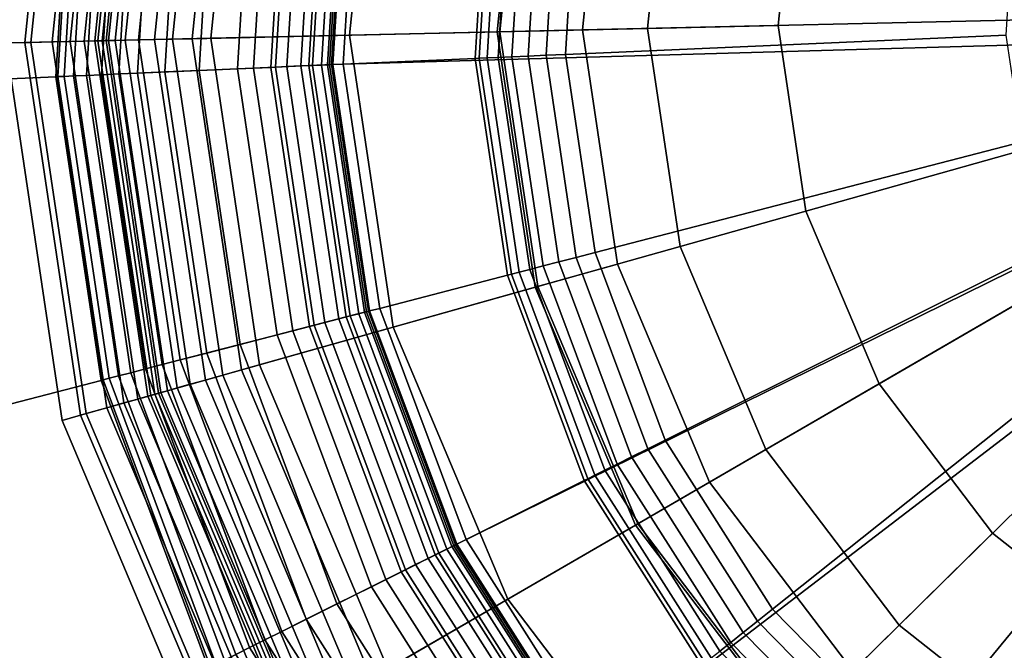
# Model space of a CAD drawing. Extents: x -43.1 to 43.1, y -41.3 to 41.3.
# Tile 182 of 256: x -13.951 to -13.161, y 12.736 to 13.241. Entities that reach past the tile are written whole.
import ezdxf

# ---------------------------------------------------------------- set-up
doc = ezdxf.new("R2010")
doc.units = 0
for name, color, linetype in [('LAMP', 7, 'CONTINUOUS'), ('LAMP_SUPPORT', 18, 'CONTINUOUS'), ('METAL_BASE', 254, 'CONTINUOUS')]:
    doc.layers.add(name, color=color, linetype=linetype)

msp = doc.modelspace()

# ---------------------------------------------------------------- linework, layer by layer
at = {"layer": 'LAMP'}
for points in [[(-13.4799, 13.4221, 49.367), (-13.4994, 13.2332, 49.367), (-12.7422, 13.2504, 49.367), (-13.414, 13.6002, 49.367)], [(-13.9621, 13.2228, 51.8637), (-13.9306, 13.527, 51.8637), (-13.9158, 13.5235, 51.9815), (-13.9468, 13.2231, 51.9815)], [(-13.942, 13.2232, 51.6079), (-13.9111, 13.5225, 51.6079), (-13.9306, 13.527, 51.8637), (-13.9621, 13.2228, 51.8637)], [(-13.9468, 13.2231, 51.9815), (-13.9158, 13.5235, 51.9815), (-13.8587, 13.5103, 52.1042), (-13.8882, 13.2244, 52.1042)], [(-13.9249, 13.2236, 51.3235), (-13.8944, 13.5186, 51.3235), (-13.9111, 13.5225, 51.6079), (-13.942, 13.2232, 51.6079)], [(-13.9106, 13.2239, 51.0232), (-13.8805, 13.5153, 51.0232), (-13.8944, 13.5186, 51.3235), (-13.9249, 13.2236, 51.3235)], [(-13.8992, 13.2242, 50.7202), (-13.8694, 13.5128, 50.7202), (-13.8805, 13.5153, 51.0232), (-13.9106, 13.2239, 51.0232)], [(-13.8906, 13.2244, 50.4272), (-13.861, 13.5108, 50.4272), (-13.8694, 13.5128, 50.7202), (-13.8992, 13.2242, 50.7202)], [(-13.8848, 13.2245, 50.1573), (-13.8554, 13.5095, 50.1573), (-13.861, 13.5108, 50.4272), (-13.8906, 13.2244, 50.4272)], [(-13.8882, 13.2244, 52.1042), (-13.8587, 13.5103, 52.1042), (-13.7704, 13.4897, 52.2234), (-13.7976, 13.2265, 52.2234)], [(-13.8817, 13.2246, 49.9233), (-13.8524, 13.5088, 49.9233), (-13.8554, 13.5095, 50.1573), (-13.8848, 13.2245, 50.1573)], [(-13.8798, 13.2246, 49.9082), (-13.8505, 13.5084, 49.9082), (-13.8524, 13.5088, 49.9233), (-13.8817, 13.2246, 49.9233)], [(-13.8745, 13.2247, 49.8943), (-13.8453, 13.5071, 49.8943), (-13.8505, 13.5084, 49.9082), (-13.8798, 13.2246, 49.9082)], [(-13.8663, 13.2249, 49.8822), (-13.8373, 13.5053, 49.8822), (-13.8453, 13.5071, 49.8943), (-13.8745, 13.2247, 49.8943)], [(-13.8556, 13.2252, 49.8722), (-13.8269, 13.5029, 49.8722), (-13.8373, 13.5053, 49.8822), (-13.8663, 13.2249, 49.8822)], [(-13.8428, 13.2255, 49.8647), (-13.8144, 13.5, 49.8647), (-13.8269, 13.5029, 49.8722), (-13.8556, 13.2252, 49.8722)], [(-13.8284, 13.2258, 49.8601), (-13.8004, 13.4967, 49.8601), (-13.8144, 13.5, 49.8647), (-13.8428, 13.2255, 49.8647)], [(-13.8127, 13.2261, 49.8588), (-13.7851, 13.4931, 49.8588), (-13.8004, 13.4967, 49.8601), (-13.8284, 13.2258, 49.8601)], [(-13.5679, 13.2317, 49.8664), (-13.5466, 13.4376, 49.8664), (-13.7851, 13.4931, 49.8588), (-13.8127, 13.2261, 49.8588)], [(-13.7976, 13.2265, 52.2234), (-13.7704, 13.4897, 52.2234), (-13.662, 13.4645, 52.3306), (-13.6863, 13.229, 52.3306)], [(-13.6863, 13.229, 52.3306), (-13.662, 13.4645, 52.3306), (-13.5445, 13.4372, 52.4176), (-13.5658, 13.2317, 52.4176)], [(-13.4994, 13.2332, 49.367), (-13.4799, 13.4221, 49.367), (-13.5466, 13.4376, 49.8664), (-13.5679, 13.2317, 49.8664)], [(-13.5658, 13.2317, 52.4176), (-13.5445, 13.4372, 52.4176), (-13.4291, 13.4103, 52.4759), (-13.4473, 13.2344, 52.4759)], [(-13.4473, 13.2344, 52.4759), (-13.4291, 13.4103, 52.4759), (-13.3267, 13.3865, 52.4972), (-13.3422, 13.2368, 52.4972)], [(-13.3422, 13.2368, 52.4972), (-13.3267, 13.3865, 52.4972), (-12.7422, 13.2504, 52.4972), (-13.32, 13.088, 52.4972)], [(-13.4713, 13.0455, 49.367), (-13.3974, 12.8706, 49.367), (-12.7422, 13.2504, 49.367), (-13.4994, 13.2332, 49.367)], [(-13.2824, 12.7195, 49.367), (-12.7422, 13.2504, 49.367), (-13.3974, 12.8706, 49.367)], [(-13.2614, 12.9494, 52.4972), (-13.32, 13.088, 52.4972), (-12.7422, 13.2504, 52.4972)], [(-13.1334, 12.6019, 49.367), (-12.9598, 12.525, 49.367), (-12.7422, 13.2504, 49.367), (-13.2824, 12.7195, 49.367)], [(-13.0522, 12.7365, 52.4972), (-13.1702, 12.8298, 52.4972), (-13.2614, 12.9494, 52.4972), (-12.7422, 13.2504, 52.4972)], [(-13.4211, 13.0596, 52.4759), (-13.4473, 13.2344, 52.4759), (-13.3422, 13.2368, 52.4972), (-13.32, 13.088, 52.4972)], [(-13.5373, 13.0269, 49.8664), (-13.5679, 13.2317, 49.8664), (-13.8127, 13.2261, 49.8588), (-13.773, 12.9607, 49.8588)], [(-13.7585, 12.9648, 52.2234), (-13.7976, 13.2265, 52.2234), (-13.6863, 13.229, 52.3306), (-13.6513, 12.9949, 52.3306)], [(-13.6513, 12.9949, 52.3306), (-13.6863, 13.229, 52.3306), (-13.5658, 13.2317, 52.4176), (-13.5352, 13.0275, 52.4176)], [(-13.4713, 13.0455, 49.367), (-13.4994, 13.2332, 49.367), (-13.5679, 13.2317, 49.8664), (-13.5373, 13.0269, 49.8664)], [(-13.5352, 13.0275, 52.4176), (-13.5658, 13.2317, 52.4176), (-13.4473, 13.2344, 52.4759), (-13.4211, 13.0596, 52.4759)], [(-13.8976, 12.9257, 51.6079), (-13.942, 13.2232, 51.6079), (-13.9621, 13.2228, 51.8637), (-13.9169, 12.9202, 51.8637)], [(-13.9169, 12.9202, 51.8637), (-13.9621, 13.2228, 51.8637), (-13.9468, 13.2231, 51.9815), (-13.9022, 12.9244, 51.9815)], [(-13.9022, 12.9244, 51.9815), (-13.9468, 13.2231, 51.9815), (-13.8882, 13.2244, 52.1042), (-13.8457, 12.9402, 52.1042)], [(-13.8811, 12.9303, 51.3235), (-13.9249, 13.2236, 51.3235), (-13.942, 13.2232, 51.6079), (-13.8976, 12.9257, 51.6079)], [(-13.8673, 12.9342, 51.0232), (-13.9106, 13.2239, 51.0232), (-13.9249, 13.2236, 51.3235), (-13.8811, 12.9303, 51.3235)], [(-13.8563, 12.9373, 50.7202), (-13.8992, 13.2242, 50.7202), (-13.9106, 13.2239, 51.0232), (-13.8673, 12.9342, 51.0232)], [(-13.8481, 12.9396, 50.4272), (-13.8906, 13.2244, 50.4272), (-13.8992, 13.2242, 50.7202), (-13.8563, 12.9373, 50.7202)], [(-13.8425, 12.9412, 50.1573), (-13.8848, 13.2245, 50.1573), (-13.8906, 13.2244, 50.4272), (-13.8481, 12.9396, 50.4272)], [(-13.8457, 12.9402, 52.1042), (-13.8882, 13.2244, 52.1042), (-13.7976, 13.2265, 52.2234), (-13.7585, 12.9648, 52.2234)], [(-13.8395, 12.942, 49.9233), (-13.8817, 13.2246, 49.9233), (-13.8848, 13.2245, 50.1573), (-13.8425, 12.9412, 50.1573)], [(-13.8376, 12.9425, 49.9082), (-13.8798, 13.2246, 49.9082), (-13.8817, 13.2246, 49.9233), (-13.8395, 12.942, 49.9233)], [(-13.8325, 12.9439, 49.8943), (-13.8745, 13.2247, 49.8943), (-13.8798, 13.2246, 49.9082), (-13.8376, 12.9425, 49.9082)], [(-13.8246, 12.9462, 49.8822), (-13.8663, 13.2249, 49.8822), (-13.8745, 13.2247, 49.8943), (-13.8325, 12.9439, 49.8943)], [(-13.8143, 12.9491, 49.8722), (-13.8556, 13.2252, 49.8722), (-13.8663, 13.2249, 49.8822), (-13.8246, 12.9462, 49.8822)], [(-13.802, 12.9525, 49.8647), (-13.8428, 13.2255, 49.8647), (-13.8556, 13.2252, 49.8722), (-13.8143, 12.9491, 49.8722)], [(-13.7881, 12.9564, 49.8601), (-13.8284, 13.2258, 49.8601), (-13.8428, 13.2255, 49.8647), (-13.802, 12.9525, 49.8647)], [(-13.773, 12.9607, 49.8588), (-13.8127, 13.2261, 49.8588), (-13.8284, 13.2258, 49.8601), (-13.7881, 12.9564, 49.8601)], [(-13.3523, 12.8967, 52.4759), (-13.4211, 13.0596, 52.4759), (-13.32, 13.088, 52.4972), (-13.2614, 12.9494, 52.4972)], [(-13.4549, 12.8373, 52.4176), (-13.5352, 13.0275, 52.4176), (-13.4211, 13.0596, 52.4759), (-13.3523, 12.8967, 52.4759)], [(-13.3974, 12.8706, 49.367), (-13.4713, 13.0455, 49.367), (-13.5373, 13.0269, 49.8664), (-13.4568, 12.8362, 49.8664)], [(-13.4568, 12.8362, 49.8664), (-13.5373, 13.0269, 49.8664), (-13.773, 12.9607, 49.8588), (-13.6686, 12.7134, 49.8588)], [(-13.5592, 12.7768, 52.3306), (-13.6513, 12.9949, 52.3306), (-13.5352, 13.0275, 52.4176), (-13.4549, 12.8373, 52.4176)], [(-13.6555, 12.721, 52.2234), (-13.7585, 12.9648, 52.2234), (-13.6513, 12.9949, 52.3306), (-13.5592, 12.7768, 52.3306)], [(-13.7339, 12.6755, 52.1042), (-13.8457, 12.9402, 52.1042), (-13.7585, 12.9648, 52.2234), (-13.6555, 12.721, 52.2234)], [(-13.6686, 12.7134, 49.8588), (-13.773, 12.9607, 49.8588), (-13.7881, 12.9564, 49.8601), (-13.6821, 12.7056, 49.8601)], [(-13.6946, 12.6983, 49.8647), (-13.802, 12.9525, 49.8647), (-13.8143, 12.9491, 49.8722), (-13.7057, 12.6919, 49.8722)], [(-13.6821, 12.7056, 49.8601), (-13.7881, 12.9564, 49.8601), (-13.802, 12.9525, 49.8647), (-13.6946, 12.6983, 49.8647)], [(-13.7221, 12.6824, 49.8943), (-13.8325, 12.9439, 49.8943), (-13.8376, 12.9425, 49.9082), (-13.7266, 12.6798, 49.9082)], [(-13.7149, 12.6865, 49.8822), (-13.8246, 12.9462, 49.8822), (-13.8325, 12.9439, 49.8943), (-13.7221, 12.6824, 49.8943)], [(-13.7057, 12.6919, 49.8722), (-13.8143, 12.9491, 49.8722), (-13.8246, 12.9462, 49.8822), (-13.7149, 12.6865, 49.8822)], [(-13.2452, 12.7561, 52.4759), (-13.3523, 12.8967, 52.4759), (-13.2614, 12.9494, 52.4972), (-13.1702, 12.8298, 52.4972)], [(-13.7846, 12.6461, 51.9815), (-13.9022, 12.9244, 51.9815), (-13.8457, 12.9402, 52.1042), (-13.7339, 12.6755, 52.1042)], [(-13.7435, 12.67, 50.7202), (-13.8563, 12.9373, 50.7202), (-13.8673, 12.9342, 51.0232), (-13.7533, 12.6643, 51.0232)], [(-13.736, 12.6743, 50.4272), (-13.8481, 12.9396, 50.4272), (-13.8563, 12.9373, 50.7202), (-13.7435, 12.67, 50.7202)], [(-13.731, 12.6772, 50.1573), (-13.8425, 12.9412, 50.1573), (-13.8481, 12.9396, 50.4272), (-13.736, 12.6743, 50.4272)], [(-13.7283, 12.6788, 49.9233), (-13.8395, 12.942, 49.9233), (-13.8425, 12.9412, 50.1573), (-13.731, 12.6772, 50.1573)], [(-13.7266, 12.6798, 49.9082), (-13.8376, 12.9425, 49.9082), (-13.8395, 12.942, 49.9233), (-13.7283, 12.6788, 49.9233)], [(-13.7657, 12.6571, 51.3235), (-13.8811, 12.9303, 51.3235), (-13.8976, 12.9257, 51.6079), (-13.7805, 12.6485, 51.6079)], [(-13.7533, 12.6643, 51.0232), (-13.8673, 12.9342, 51.0232), (-13.8811, 12.9303, 51.3235), (-13.7657, 12.6571, 51.3235)], [(-13.7805, 12.6485, 51.6079), (-13.8976, 12.9257, 51.6079), (-13.9169, 12.9202, 51.8637), (-13.7978, 12.6385, 51.8637)], [(-13.7978, 12.6385, 51.8637), (-13.9169, 12.9202, 51.8637), (-13.9022, 12.9244, 51.9815), (-13.7846, 12.6461, 51.9815)], [(-13.3297, 12.673, 52.4176), (-13.4549, 12.8373, 52.4176), (-13.3523, 12.8967, 52.4759), (-13.2452, 12.7561, 52.4759)], [(-13.2824, 12.7195, 49.367), (-13.3974, 12.8706, 49.367), (-13.4568, 12.8362, 49.8664), (-13.3313, 12.6715, 49.8664)], [(-13.3313, 12.6715, 49.8664), (-13.4568, 12.8362, 49.8664), (-13.6686, 12.7134, 49.8588), (-13.5059, 12.4999, 49.8588)], [(-13.4158, 12.5885, 52.3306), (-13.5592, 12.7768, 52.3306), (-13.4549, 12.8373, 52.4176), (-13.3297, 12.673, 52.4176)], [(-13.1065, 12.6465, 52.4759), (-13.2452, 12.7561, 52.4759), (-13.1702, 12.8298, 52.4972), (-13.0522, 12.7365, 52.4972)], [(-13.4951, 12.5105, 52.2234), (-13.6555, 12.721, 52.2234), (-13.5592, 12.7768, 52.3306), (-13.4158, 12.5885, 52.3306)], [(-13.1677, 12.545, 52.4176), (-13.3297, 12.673, 52.4176), (-13.2452, 12.7561, 52.4759), (-13.1065, 12.6465, 52.4759)]]:
    msp.add_3dface(points, dxfattribs=at)
at = {"layer": 'LAMP_SUPPORT'}
for points in [[(-13.9071, 13.4414, 46.2099), (-13.9221, 13.1957, 46.2099), (-13.9204, 13.1958, 46.1948), (-13.9054, 13.4411, 46.1948)], [(-13.9071, 13.4414, 49.6738), (-13.9221, 13.1957, 49.6738), (-13.9221, 13.1957, 46.2099), (-13.9071, 13.4414, 46.2099)], [(-13.9054, 13.4411, 49.6888), (-13.9204, 13.1958, 49.6888), (-13.9221, 13.1957, 49.6738), (-13.9071, 13.4414, 49.6738)], [(-13.9054, 13.4411, 46.1948), (-13.9204, 13.1958, 46.1948), (-13.9154, 13.196, 46.181), (-13.9005, 13.4403, 46.181)], [(-13.9005, 13.4403, 49.7026), (-13.9154, 13.196, 49.7026), (-13.9204, 13.1958, 49.6888), (-13.9054, 13.4411, 49.6888)], [(-13.9005, 13.4403, 46.181), (-13.9154, 13.196, 46.181), (-13.9077, 13.1963, 46.1688), (-13.8928, 13.439, 46.1688)], [(-13.8928, 13.439, 49.7148), (-13.9077, 13.1963, 49.7148), (-13.9154, 13.196, 49.7026), (-13.9005, 13.4403, 49.7026)], [(-13.8928, 13.439, 46.1688), (-13.9077, 13.1963, 46.1688), (-13.8975, 13.1968, 46.1587), (-13.8828, 13.4374, 46.1587)], [(-13.8828, 13.4374, 49.725), (-13.8975, 13.1968, 49.725), (-13.9077, 13.1963, 49.7148), (-13.8928, 13.439, 49.7148)], [(-13.8828, 13.4374, 46.1587), (-13.8975, 13.1968, 46.1587), (-13.8853, 13.1973, 46.1509), (-13.8708, 13.4354, 46.1509)], [(-13.8708, 13.4354, 49.7328), (-13.8853, 13.1973, 49.7328), (-13.8975, 13.1968, 49.725), (-13.8828, 13.4374, 49.725)], [(-13.8708, 13.4354, 46.1509), (-13.8853, 13.1973, 46.1509), (-13.8715, 13.1979, 46.146), (-13.8572, 13.4331, 46.146)], [(-13.8572, 13.4331, 49.7377), (-13.8715, 13.1979, 49.7377), (-13.8853, 13.1973, 49.7328), (-13.8708, 13.4354, 49.7328)], [(-13.8572, 13.4331, 46.146), (-13.8715, 13.1979, 46.146), (-13.8565, 13.1986, 46.1442), (-13.8423, 13.4306, 46.1442)], [(-13.8423, 13.4306, 49.7394), (-13.8565, 13.1986, 49.7394), (-13.8715, 13.1979, 49.7377), (-13.8572, 13.4331, 49.7377)], [(-13.8423, 13.4306, 46.1442), (-13.8565, 13.1986, 46.1442), (-13.8346, 13.1995, 46.1425), (-13.8207, 13.427, 46.1425)], [(-13.7503, 13.4152, 49.7394), (-13.7633, 13.2026, 49.7394), (-13.8565, 13.1986, 49.7394), (-13.8423, 13.4306, 49.7394)], [(-13.8207, 13.427, 46.1425), (-13.8346, 13.1995, 46.1425), (-13.8071, 13.2007, 46.1378), (-13.7935, 13.4224, 46.1378)], [(-13.7935, 13.4224, 46.1378), (-13.8071, 13.2007, 46.1378), (-13.7763, 13.2021, 46.1302), (-13.7631, 13.4173, 46.1302)], [(-13.7631, 13.4173, 46.1302), (-13.7763, 13.2021, 46.1302), (-13.7457, 13.2034, 46.1202), (-13.7329, 13.4123, 46.1202)], [(-13.7366, 13.4129, 49.7378), (-13.7494, 13.2032, 49.7378), (-13.7633, 13.2026, 49.7394), (-13.7503, 13.4152, 49.7394)], [(-13.7239, 13.4108, 49.7333), (-13.7366, 13.2038, 49.7333), (-13.7494, 13.2032, 49.7378), (-13.7366, 13.4129, 49.7378)], [(-13.7329, 13.4123, 46.1202), (-13.7457, 13.2034, 46.1202), (-13.719, 13.2046, 46.1081), (-13.7065, 13.4079, 46.1081)], [(-13.7128, 13.4089, 49.7261), (-13.7253, 13.2043, 49.7261), (-13.7366, 13.2038, 49.7333), (-13.7239, 13.4108, 49.7333)], [(-13.7035, 13.4074, 49.7167), (-13.7159, 13.2047, 49.7167), (-13.7253, 13.2043, 49.7261), (-13.7128, 13.4089, 49.7261)], [(-13.7065, 13.4079, 46.1081), (-13.719, 13.2046, 46.1081), (-13.6997, 13.2054, 46.0942), (-13.6875, 13.4047, 46.0942)], [(-13.6964, 13.4062, 49.7054), (-13.7087, 13.205, 49.7054), (-13.7159, 13.2047, 49.7167), (-13.7035, 13.4074, 49.7167)], [(-13.6918, 13.4054, 49.6925), (-13.7041, 13.2052, 49.6925), (-13.7087, 13.205, 49.7054), (-13.6964, 13.4062, 49.7054)], [(-13.6902, 13.4051, 49.6786), (-13.7024, 13.2053, 49.6786), (-13.7041, 13.2052, 49.6925), (-13.6918, 13.4054, 49.6925)], [(-13.6886, 13.4049, 48.7749), (-13.7008, 13.2054, 48.7749), (-13.7024, 13.2053, 49.6786), (-13.6902, 13.4051, 49.6786)], [(-12.7694, 13.246, 48.7749), (-12.7643, 13.2322, 48.7749), (-13.7008, 13.2054, 48.7749), (-13.6886, 13.4049, 48.7749)], [(-13.6875, 13.4047, 46.0942), (-13.6997, 13.2054, 46.0942), (-13.6913, 13.2058, 46.0789), (-13.6793, 13.4033, 46.0789)], [(-13.6793, 13.4033, 46.0789), (-13.6913, 13.2058, 46.0789), (-13.5854, 13.2104, 45.0568), (-13.5747, 13.3858, 45.0568)], [(-13.5747, 13.3858, 45.0568), (-13.5854, 13.2104, 45.0568), (-13.5822, 13.2105, 45.0415), (-13.5715, 13.3853, 45.0415)], [(-13.5715, 13.3853, 45.0415), (-13.5822, 13.2105, 45.0415), (-13.5759, 13.2108, 45.0276), (-13.5653, 13.3842, 45.0276)], [(-13.5653, 13.3842, 45.0276), (-13.5759, 13.2108, 45.0276), (-13.5671, 13.2112, 45.0155), (-13.5566, 13.3828, 45.0155)], [(-13.5566, 13.3828, 45.0155), (-13.5671, 13.2112, 45.0155), (-13.556, 13.2117, 45.0055), (-13.5456, 13.3809, 45.0055)], [(-13.5456, 13.3809, 45.0055), (-13.556, 13.2117, 45.0055), (-13.543, 13.2122, 44.9979), (-13.5328, 13.3788, 44.9979)], [(-13.5328, 13.3788, 44.9979), (-13.543, 13.2122, 44.9979), (-13.5286, 13.2129, 44.9931), (-13.5186, 13.3764, 44.9931)], [(-13.5186, 13.3764, 44.9931), (-13.5286, 13.2129, 44.9931), (-13.5131, 13.2136, 44.9914), (-13.5033, 13.3739, 44.9914)], [(-13.5033, 13.3739, 44.9914), (-13.5131, 13.2136, 44.9914), (-13.1593, 13.229, 44.9914), (-13.154, 13.3154, 44.9914)], [(-12.7643, 13.2322, 48.7749), (-13.6012, 12.8205, 48.7749), (-13.6712, 13.0077, 48.7749), (-13.7008, 13.2054, 48.7749)], [(-12.7643, 13.2322, 48.7749), (-12.747, 13.2232, 48.7749), (-13.4938, 12.6519, 48.7749), (-13.6012, 12.8205, 48.7749)], [(-13.5131, 13.2136, 44.9914), (-13.4893, 13.0547, 44.9914), (-13.1465, 13.1434, 44.9914), (-13.1593, 13.229, 44.9914)], [(-12.747, 13.2232, 48.7749), (-13.1871, 12.399, 48.7749), (-13.3537, 12.5093, 48.7749), (-13.4938, 12.6519, 48.7749)], [(-12.747, 13.2232, 48.7749), (-13.0011, 12.3257, 48.7749), (-13.1871, 12.399, 48.7749)], [(-13.5671, 13.2112, 45.0155), (-13.5417, 13.0412, 45.0155), (-13.5309, 13.044, 45.0055), (-13.556, 13.2117, 45.0055)], [(-13.556, 13.2117, 45.0055), (-13.5309, 13.044, 45.0055), (-13.5184, 13.0472, 44.9979), (-13.543, 13.2122, 44.9979)], [(-13.543, 13.2122, 44.9979), (-13.5184, 13.0472, 44.9979), (-13.5044, 13.0508, 44.9931), (-13.5286, 13.2129, 44.9931)], [(-13.5286, 13.2129, 44.9931), (-13.5044, 13.0508, 44.9931), (-13.4893, 13.0547, 44.9914), (-13.5131, 13.2136, 44.9914)], [(-13.7763, 13.2021, 46.1302), (-13.7444, 12.9888, 46.1302), (-13.7148, 12.9964, 46.1202), (-13.7457, 13.2034, 46.1202)], [(-13.7366, 13.2038, 49.7333), (-13.706, 12.9987, 49.7333), (-13.7184, 12.9955, 49.7378), (-13.7494, 13.2032, 49.7378)], [(-13.7457, 13.2034, 46.1202), (-13.7148, 12.9964, 46.1202), (-13.6889, 13.0031, 46.1081), (-13.719, 13.2046, 46.1081)], [(-13.7253, 13.2043, 49.7261), (-13.695, 13.0015, 49.7261), (-13.706, 12.9987, 49.7333), (-13.7366, 13.2038, 49.7333)], [(-13.7159, 13.2047, 49.7167), (-13.6859, 13.0039, 49.7167), (-13.695, 13.0015, 49.7261), (-13.7253, 13.2043, 49.7261)], [(-13.719, 13.2046, 46.1081), (-13.6889, 13.0031, 46.1081), (-13.6702, 13.0079, 46.0942), (-13.6997, 13.2054, 46.0942)], [(-13.7087, 13.205, 49.7054), (-13.6789, 13.0057, 49.7054), (-13.6859, 13.0039, 49.7167), (-13.7159, 13.2047, 49.7167)], [(-13.7041, 13.2052, 49.6925), (-13.6744, 13.0069, 49.6925), (-13.6789, 13.0057, 49.7054), (-13.7087, 13.205, 49.7054)], [(-13.7024, 13.2053, 49.6786), (-13.6728, 13.0073, 49.6786), (-13.6744, 13.0069, 49.6925), (-13.7041, 13.2052, 49.6925)], [(-13.7008, 13.2054, 48.7749), (-13.6712, 13.0077, 48.7749), (-13.6728, 13.0073, 49.6786), (-13.7024, 13.2053, 49.6786)], [(-13.6997, 13.2054, 46.0942), (-13.6702, 13.0079, 46.0942), (-13.6621, 13.01, 46.0789), (-13.6913, 13.2058, 46.0789)], [(-13.6913, 13.2058, 46.0789), (-13.6621, 13.01, 46.0789), (-13.5595, 13.0366, 45.0568), (-13.5854, 13.2104, 45.0568)], [(-13.5854, 13.2104, 45.0568), (-13.5595, 13.0366, 45.0568), (-13.5563, 13.0374, 45.0415), (-13.5822, 13.2105, 45.0415)], [(-13.5822, 13.2105, 45.0415), (-13.5563, 13.0374, 45.0415), (-13.5503, 13.039, 45.0276), (-13.5759, 13.2108, 45.0276)], [(-13.5759, 13.2108, 45.0276), (-13.5503, 13.039, 45.0276), (-13.5417, 13.0412, 45.0155), (-13.5671, 13.2112, 45.0155)], [(-13.9221, 13.1957, 46.2099), (-13.8857, 12.9522, 46.2099), (-13.884, 12.9526, 46.1948), (-13.9204, 13.1958, 46.1948)], [(-13.9204, 13.1958, 49.6888), (-13.884, 12.9526, 49.6888), (-13.8857, 12.9522, 49.6738), (-13.9221, 13.1957, 49.6738)], [(-13.9221, 13.1957, 49.6738), (-13.8857, 12.9522, 49.6738), (-13.8857, 12.9522, 46.2099), (-13.9221, 13.1957, 46.2099)], [(-13.9204, 13.1958, 46.1948), (-13.884, 12.9526, 46.1948), (-13.8793, 12.9539, 46.181), (-13.9154, 13.196, 46.181)], [(-13.9154, 13.196, 49.7026), (-13.8793, 12.9539, 49.7026), (-13.884, 12.9526, 49.6888), (-13.9204, 13.1958, 49.6888)], [(-13.9154, 13.196, 46.181), (-13.8793, 12.9539, 46.181), (-13.8717, 12.9558, 46.1688), (-13.9077, 13.1963, 46.1688)], [(-13.9077, 13.1963, 49.7148), (-13.8717, 12.9558, 49.7148), (-13.8793, 12.9539, 49.7026), (-13.9154, 13.196, 49.7026)], [(-13.9077, 13.1963, 46.1688), (-13.8717, 12.9558, 46.1688), (-13.8619, 12.9584, 46.1587), (-13.8975, 13.1968, 46.1587)], [(-13.8975, 13.1968, 49.725), (-13.8619, 12.9584, 49.725), (-13.8717, 12.9558, 49.7148), (-13.9077, 13.1963, 49.7148)], [(-13.8975, 13.1968, 46.1587), (-13.8619, 12.9584, 46.1587), (-13.8501, 12.9614, 46.1509), (-13.8853, 13.1973, 46.1509)], [(-13.8853, 13.1973, 49.7328), (-13.8501, 12.9614, 49.7328), (-13.8619, 12.9584, 49.725), (-13.8975, 13.1968, 49.725)], [(-13.8853, 13.1973, 46.1509), (-13.8501, 12.9614, 46.1509), (-13.8367, 12.9649, 46.146), (-13.8715, 13.1979, 46.146)], [(-13.8715, 13.1979, 49.7377), (-13.8367, 12.9649, 49.7377), (-13.8501, 12.9614, 49.7328), (-13.8853, 13.1973, 49.7328)], [(-13.8715, 13.1979, 46.146), (-13.8367, 12.9649, 46.146), (-13.8221, 12.9686, 46.1442), (-13.8565, 13.1986, 46.1442)], [(-13.8565, 13.1986, 49.7394), (-13.8221, 12.9686, 49.7394), (-13.8367, 12.9649, 49.7377), (-13.8715, 13.1979, 49.7377)], [(-13.7633, 13.2026, 49.7394), (-13.7319, 12.992, 49.7394), (-13.8221, 12.9686, 49.7394), (-13.8565, 13.1986, 49.7394)], [(-13.8565, 13.1986, 46.1442), (-13.8221, 12.9686, 46.1442), (-13.8009, 12.9741, 46.1425), (-13.8346, 13.1995, 46.1425)], [(-13.8346, 13.1995, 46.1425), (-13.8009, 12.9741, 46.1425), (-13.7742, 12.981, 46.1378), (-13.8071, 13.2007, 46.1378)], [(-13.8071, 13.2007, 46.1378), (-13.7742, 12.981, 46.1378), (-13.7444, 12.9888, 46.1302), (-13.7763, 13.2021, 46.1302)], [(-13.7494, 13.2032, 49.7378), (-13.7184, 12.9955, 49.7378), (-13.7319, 12.992, 49.7394), (-13.7633, 13.2026, 49.7394)], [(-13.4893, 13.0547, 44.9914), (-13.4331, 12.9043, 44.9914), (-13.1162, 13.0623, 44.9914), (-13.1465, 13.1434, 44.9914)], [(-13.4331, 12.9043, 44.9914), (-13.3468, 12.7688, 44.9914), (-13.0696, 12.9893, 44.9914), (-13.1162, 13.0623, 44.9914)], [(-13.5044, 13.0508, 44.9931), (-13.447, 12.8974, 44.9931), (-13.4331, 12.9043, 44.9914), (-13.4893, 13.0547, 44.9914)], [(-13.5309, 13.044, 45.0055), (-13.4715, 12.8851, 45.0055), (-13.4599, 12.8909, 44.9979), (-13.5184, 13.0472, 44.9979)], [(-13.5184, 13.0472, 44.9979), (-13.4599, 12.8909, 44.9979), (-13.447, 12.8974, 44.9931), (-13.5044, 13.0508, 44.9931)], [(-13.5595, 13.0366, 45.0568), (-13.4979, 12.872, 45.0568), (-13.495, 12.8734, 45.0415), (-13.5563, 13.0374, 45.0415)], [(-13.5563, 13.0374, 45.0415), (-13.495, 12.8734, 45.0415), (-13.4894, 12.8762, 45.0276), (-13.5503, 13.039, 45.0276)], [(-13.5503, 13.039, 45.0276), (-13.4894, 12.8762, 45.0276), (-13.4815, 12.8802, 45.0155), (-13.5417, 13.0412, 45.0155)], [(-13.5417, 13.0412, 45.0155), (-13.4815, 12.8802, 45.0155), (-13.4715, 12.8851, 45.0055), (-13.5309, 13.044, 45.0055)], [(-13.6621, 13.01, 46.0789), (-13.5928, 12.8247, 46.0789), (-13.4979, 12.872, 45.0568), (-13.5595, 13.0366, 45.0568)], [(-13.6889, 13.0031, 46.1081), (-13.6175, 12.8123, 46.1081), (-13.6002, 12.8209, 46.0942), (-13.6702, 13.0079, 46.0942)], [(-13.6744, 13.0069, 49.6925), (-13.6042, 12.819, 49.6925), (-13.6083, 12.8169, 49.7054), (-13.6789, 13.0057, 49.7054)], [(-13.6728, 13.0073, 49.6786), (-13.6027, 12.8197, 49.6786), (-13.6042, 12.819, 49.6925), (-13.6744, 13.0069, 49.6925)], [(-13.6712, 13.0077, 48.7749), (-13.6012, 12.8205, 48.7749), (-13.6027, 12.8197, 49.6786), (-13.6728, 13.0073, 49.6786)], [(-13.6702, 13.0079, 46.0942), (-13.6002, 12.8209, 46.0942), (-13.5928, 12.8247, 46.0789), (-13.6621, 13.01, 46.0789)], [(-13.706, 12.9987, 49.7333), (-13.6333, 12.8045, 49.7333), (-13.6448, 12.7987, 49.7378), (-13.7184, 12.9955, 49.7378)], [(-13.7148, 12.9964, 46.1202), (-13.6415, 12.8004, 46.1202), (-13.6175, 12.8123, 46.1081), (-13.6889, 13.0031, 46.1081)], [(-13.695, 13.0015, 49.7261), (-13.6232, 12.8095, 49.7261), (-13.6333, 12.8045, 49.7333), (-13.706, 12.9987, 49.7333)], [(-13.6859, 13.0039, 49.7167), (-13.6147, 12.8137, 49.7167), (-13.6232, 12.8095, 49.7261), (-13.695, 13.0015, 49.7261)], [(-13.6789, 13.0057, 49.7054), (-13.6083, 12.8169, 49.7054), (-13.6147, 12.8137, 49.7167), (-13.6859, 13.0039, 49.7167)], [(-13.7319, 12.992, 49.7394), (-13.6573, 12.7925, 49.7394), (-13.7407, 12.7509, 49.7394), (-13.8221, 12.9686, 49.7394)], [(-13.7444, 12.9888, 46.1302), (-13.6688, 12.7867, 46.1302), (-13.6415, 12.8004, 46.1202), (-13.7148, 12.9964, 46.1202)], [(-13.7184, 12.9955, 49.7378), (-13.6448, 12.7987, 49.7378), (-13.6573, 12.7925, 49.7394), (-13.7319, 12.992, 49.7394)], [(-13.7742, 12.981, 46.1378), (-13.6965, 12.773, 46.1378), (-13.6688, 12.7867, 46.1302), (-13.7444, 12.9888, 46.1302)], [(-13.3468, 12.7688, 44.9914), (-13.2342, 12.6543, 44.9914), (-13.009, 12.9276, 44.9914), (-13.0696, 12.9893, 44.9914)], [(-13.8009, 12.9741, 46.1425), (-13.7211, 12.7607, 46.1425), (-13.6965, 12.773, 46.1378), (-13.7742, 12.981, 46.1378)], [(-13.8367, 12.9649, 46.146), (-13.7542, 12.7442, 46.146), (-13.7407, 12.7509, 46.1442), (-13.8221, 12.9686, 46.1442)], [(-13.8221, 12.9686, 49.7394), (-13.7407, 12.7509, 49.7394), (-13.7542, 12.7442, 49.7377), (-13.8367, 12.9649, 49.7377)], [(-13.8221, 12.9686, 46.1442), (-13.7407, 12.7509, 46.1442), (-13.7211, 12.7607, 46.1425), (-13.8009, 12.9741, 46.1425)], [(-13.8717, 12.9558, 46.1688), (-13.7866, 12.728, 46.1688), (-13.7775, 12.7326, 46.1587), (-13.8619, 12.9584, 46.1587)], [(-13.8619, 12.9584, 49.725), (-13.7775, 12.7326, 49.725), (-13.7866, 12.728, 49.7148), (-13.8717, 12.9558, 49.7148)], [(-13.8619, 12.9584, 46.1587), (-13.7775, 12.7326, 46.1587), (-13.7666, 12.738, 46.1509), (-13.8501, 12.9614, 46.1509)], [(-13.8501, 12.9614, 49.7328), (-13.7666, 12.738, 49.7328), (-13.7775, 12.7326, 49.725), (-13.8619, 12.9584, 49.725)], [(-13.8501, 12.9614, 46.1509), (-13.7666, 12.738, 46.1509), (-13.7542, 12.7442, 46.146), (-13.8367, 12.9649, 46.146)], [(-13.8367, 12.9649, 49.7377), (-13.7542, 12.7442, 49.7377), (-13.7666, 12.738, 49.7328), (-13.8501, 12.9614, 49.7328)], [(-13.8857, 12.9522, 46.2099), (-13.7995, 12.7216, 46.2099), (-13.7979, 12.7224, 46.1948), (-13.884, 12.9526, 46.1948)], [(-13.884, 12.9526, 49.6888), (-13.7979, 12.7224, 49.6888), (-13.7995, 12.7216, 49.6738), (-13.8857, 12.9522, 49.6738)], [(-13.8857, 12.9522, 49.6738), (-13.7995, 12.7216, 49.6738), (-13.7995, 12.7216, 46.2099), (-13.8857, 12.9522, 46.2099)], [(-13.884, 12.9526, 46.1948), (-13.7979, 12.7224, 46.1948), (-13.7935, 12.7246, 46.181), (-13.8793, 12.9539, 46.181)], [(-13.8793, 12.9539, 49.7026), (-13.7935, 12.7246, 49.7026), (-13.7979, 12.7224, 49.6888), (-13.884, 12.9526, 49.6888)], [(-13.8793, 12.9539, 46.181), (-13.7935, 12.7246, 46.181), (-13.7866, 12.728, 46.1688), (-13.8717, 12.9558, 46.1688)], [(-13.8717, 12.9558, 49.7148), (-13.7866, 12.728, 49.7148), (-13.7935, 12.7246, 49.7026), (-13.8793, 12.9539, 49.7026)], [(-13.2342, 12.6543, 44.9914), (-13.1003, 12.5657, 44.9914), (-12.9368, 12.8798, 44.9914), (-13.009, 12.9276, 44.9914)], [(-13.447, 12.8974, 44.9931), (-13.359, 12.7592, 44.9931), (-13.3468, 12.7688, 44.9914), (-13.4331, 12.9043, 44.9914)], [(-13.4599, 12.8909, 44.9979), (-13.3703, 12.7502, 44.9979), (-13.359, 12.7592, 44.9931), (-13.447, 12.8974, 44.9931)], [(-13.4715, 12.8851, 45.0055), (-13.3804, 12.7421, 45.0055), (-13.3703, 12.7502, 44.9979), (-13.4599, 12.8909, 44.9979)], [(-13.4894, 12.8762, 45.0276), (-13.396, 12.7297, 45.0276), (-13.3891, 12.7352, 45.0155), (-13.4815, 12.8802, 45.0155)], [(-13.4815, 12.8802, 45.0155), (-13.3891, 12.7352, 45.0155), (-13.3804, 12.7421, 45.0055), (-13.4715, 12.8851, 45.0055)], [(-13.5928, 12.8247, 46.0789), (-13.4864, 12.6578, 46.0789), (-13.4035, 12.7237, 45.0568), (-13.4979, 12.872, 45.0568)], [(-13.4979, 12.872, 45.0568), (-13.4035, 12.7237, 45.0568), (-13.4009, 12.7258, 45.0415), (-13.495, 12.8734, 45.0415)], [(-13.495, 12.8734, 45.0415), (-13.4009, 12.7258, 45.0415), (-13.396, 12.7297, 45.0276), (-13.4894, 12.8762, 45.0276)], [(-13.6002, 12.8209, 46.0942), (-13.493, 12.6526, 46.0942), (-13.4864, 12.6578, 46.0789), (-13.5928, 12.8247, 46.0789)], [(-13.6175, 12.8123, 46.1081), (-13.5081, 12.6405, 46.1081), (-13.493, 12.6526, 46.0942), (-13.6002, 12.8209, 46.0942)], [(-13.6083, 12.8169, 49.7054), (-13.5, 12.647, 49.7054), (-13.5057, 12.6425, 49.7167), (-13.6147, 12.8137, 49.7167)], [(-13.6042, 12.819, 49.6925), (-13.4964, 12.6498, 49.6925), (-13.5, 12.647, 49.7054), (-13.6083, 12.8169, 49.7054)], [(-13.6027, 12.8197, 49.6786), (-13.4951, 12.6508, 49.6786), (-13.4964, 12.6498, 49.6925), (-13.6042, 12.819, 49.6925)], [(-13.6012, 12.8205, 48.7749), (-13.4938, 12.6519, 48.7749), (-13.4951, 12.6508, 49.6786), (-13.6027, 12.8197, 49.6786)], [(-13.6415, 12.8004, 46.1202), (-13.529, 12.6239, 46.1202), (-13.5081, 12.6405, 46.1081), (-13.6175, 12.8123, 46.1081)], [(-13.6232, 12.8095, 49.7261), (-13.513, 12.6366, 49.7261), (-13.5219, 12.6296, 49.7333), (-13.6333, 12.8045, 49.7333)], [(-13.6147, 12.8137, 49.7167), (-13.5057, 12.6425, 49.7167), (-13.513, 12.6366, 49.7261), (-13.6232, 12.8095, 49.7261)], [(-13.6688, 12.7867, 46.1302), (-13.553, 12.6048, 46.1302), (-13.529, 12.6239, 46.1202), (-13.6415, 12.8004, 46.1202)], [(-13.6333, 12.8045, 49.7333), (-13.5219, 12.6296, 49.7333), (-13.5319, 12.6216, 49.7378), (-13.6448, 12.7987, 49.7378)], [(-13.6573, 12.7925, 49.7394), (-13.5428, 12.6129, 49.7394), (-13.6158, 12.5548, 49.7394), (-13.7407, 12.7509, 49.7394)], [(-13.6448, 12.7987, 49.7378), (-13.5319, 12.6216, 49.7378), (-13.5428, 12.6129, 49.7394), (-13.6573, 12.7925, 49.7394)], [(-13.6965, 12.773, 46.1378), (-13.5771, 12.5856, 46.1378), (-13.553, 12.6048, 46.1302), (-13.6688, 12.7867, 46.1302)], [(-13.7211, 12.7607, 46.1425), (-13.5986, 12.5685, 46.1425), (-13.5771, 12.5856, 46.1378), (-13.6965, 12.773, 46.1378)], [(-13.359, 12.7592, 44.9931), (-13.2441, 12.6423, 44.9931), (-13.2342, 12.6543, 44.9914), (-13.3468, 12.7688, 44.9914)], [(-13.7407, 12.7509, 46.1442), (-13.6158, 12.5548, 46.1442), (-13.5986, 12.5685, 46.1425), (-13.7211, 12.7607, 46.1425)], [(-13.3703, 12.7502, 44.9979), (-13.2533, 12.6311, 44.9979), (-13.2441, 12.6423, 44.9931), (-13.359, 12.7592, 44.9931)], [(-13.7542, 12.7442, 46.146), (-13.6276, 12.5455, 46.146), (-13.6158, 12.5548, 46.1442), (-13.7407, 12.7509, 46.1442)], [(-13.7407, 12.7509, 49.7394), (-13.6158, 12.5548, 49.7394), (-13.6276, 12.5455, 49.7377), (-13.7542, 12.7442, 49.7377)], [(-13.3804, 12.7421, 45.0055), (-13.2616, 12.6211, 45.0055), (-13.2533, 12.6311, 44.9979), (-13.3703, 12.7502, 44.9979)], [(-13.7775, 12.7326, 46.1587), (-13.648, 12.5293, 46.1587), (-13.6384, 12.5369, 46.1509), (-13.7666, 12.738, 46.1509)], [(-13.7666, 12.738, 49.7328), (-13.6384, 12.5369, 49.7328), (-13.648, 12.5293, 49.725), (-13.7775, 12.7326, 49.725)], [(-13.7666, 12.738, 46.1509), (-13.6384, 12.5369, 46.1509), (-13.6276, 12.5455, 46.146), (-13.7542, 12.7442, 46.146)], [(-13.7542, 12.7442, 49.7377), (-13.6276, 12.5455, 49.7377), (-13.6384, 12.5369, 49.7328), (-13.7666, 12.738, 49.7328)], [(-13.3891, 12.7352, 45.0155), (-13.2686, 12.6126, 45.0155), (-13.2616, 12.6211, 45.0055), (-13.3804, 12.7421, 45.0055)]]:
    msp.add_3dface(points, dxfattribs=at)
at = {"layer": 'METAL_BASE'}
for points in [[(-13.7769, 39.5777, 30.241), (-13.7428, 39.5898, 30.106), (-0.2948, 1.6139, 30.106), (-0.3289, 1.6019, 30.241)], [(-13.7428, 39.5898, 30.106), (-13.7769, 39.5777, 29.9709), (-0.3289, 1.6019, 29.9709), (-0.2948, 1.6139, 30.106)], [(-13.8701, 39.5447, 30.3399), (-13.7769, 39.5777, 30.241), (-0.3289, 1.6019, 30.241), (-0.4221, 1.5689, 30.3399)], [(-13.7769, 39.5777, 29.9709), (-13.8701, 39.5447, 29.872), (-0.4221, 1.5689, 29.872), (-0.3289, 1.6019, 29.9709)], [(-13.9974, 39.4997, 30.3761), (-13.8701, 39.5447, 30.3399), (-0.4221, 1.5689, 30.3399), (-0.5494, 1.5238, 30.3761)], [(-13.8701, 39.5447, 29.872), (-13.9974, 39.4997, 29.8358), (-0.5494, 1.5238, 29.8358), (-0.4221, 1.5689, 29.872)], [(-14.1247, 39.4546, 30.3399), (-13.9974, 39.4997, 30.3761), (-0.5494, 1.5238, 30.3761), (-0.6767, 1.4787, 30.3399)], [(-13.9974, 39.4997, 29.8358), (-14.1247, 39.4546, 29.872), (-0.6767, 1.4787, 29.872), (-0.5494, 1.5238, 29.8358)], [(-14.2179, 39.4216, 30.241), (-14.1247, 39.4546, 30.3399), (-0.6767, 1.4787, 30.3399), (-0.7699, 1.4457, 30.241)], [(-14.1247, 39.4546, 29.872), (-14.2179, 39.4216, 29.9709), (-0.7699, 1.4457, 29.9709), (-0.6767, 1.4787, 29.872)], [(-14.252, 39.4095, 30.106), (-14.2179, 39.4216, 30.241), (-0.7699, 1.4457, 30.241), (-0.8041, 1.4336, 30.106)], [(-14.2179, 39.4216, 29.9709), (-14.252, 39.4095, 30.106), (-0.8041, 1.4336, 30.106), (-0.7699, 1.4457, 29.9709)], [(-17.3273, 27.909, 39.447), (-17.2967, 27.9283, 39.312), (-0.5995, 1.5326, 39.312), (-0.6301, 1.5132, 39.447)], [(-17.2967, 27.9283, 39.312), (-17.3273, 27.909, 39.1769), (-0.6301, 1.5132, 39.1769), (-0.5995, 1.5326, 39.312)], [(-17.4109, 27.8561, 39.5459), (-17.3273, 27.909, 39.447), (-0.6301, 1.5132, 39.447), (-0.7137, 1.4604, 39.5459)], [(-17.3273, 27.909, 39.1769), (-17.4109, 27.8561, 39.0781), (-0.7137, 1.4604, 39.0781), (-0.6301, 1.5132, 39.1769)], [(-17.525, 27.7839, 39.5821), (-17.4109, 27.8561, 39.5459), (-0.7137, 1.4604, 39.5459), (-0.8278, 1.3882, 39.5821)], [(-17.4109, 27.8561, 39.0781), (-17.525, 27.7839, 39.0419), (-0.8278, 1.3882, 39.0419), (-0.7137, 1.4604, 39.0781)], [(-17.6391, 27.7117, 39.5459), (-17.525, 27.7839, 39.5821), (-0.8278, 1.3882, 39.5821), (-0.9419, 1.316, 39.5459)], [(-17.525, 27.7839, 39.0419), (-17.6391, 27.7117, 39.0781), (-0.9419, 1.316, 39.0781), (-0.8278, 1.3882, 39.0419)], [(-17.7227, 27.6588, 39.447), (-17.6391, 27.7117, 39.5459), (-0.9419, 1.316, 39.5459), (-1.0255, 1.2631, 39.447)], [(-17.6391, 27.7117, 39.0781), (-17.7227, 27.6588, 39.1769), (-1.0255, 1.2631, 39.1769), (-0.9419, 1.316, 39.0781)], [(-17.7533, 27.6395, 39.312), (-17.7227, 27.6588, 39.447), (-1.0255, 1.2631, 39.447), (-1.0561, 1.2438, 39.312)], [(-17.7227, 27.6588, 39.1769), (-17.7533, 27.6395, 39.312), (-1.0561, 1.2438, 39.312), (-1.0255, 1.2631, 39.1769)], [(-13.9071, 13.4414, 47.0545), (-14.127, 13.4782, 47.0545), (-14.1449, 13.186, 47.0545), (-13.9221, 13.1957, 47.0545)], [(-13.9221, 13.1957, 47.9415), (-14.1449, 13.186, 47.9415), (-14.127, 13.4782, 47.9415), (-13.9071, 13.4414, 47.9415)], [(-13.9071, 13.4414, 47.0545), (-13.9221, 13.1957, 47.0545), (-13.9221, 13.1957, 47.9415), (-13.9071, 13.4414, 47.9415)], [(-13.9221, 13.1957, 47.0545), (-14.1449, 13.186, 47.0545), (-14.1016, 12.8964, 47.0545), (-13.8857, 12.9522, 47.0545)], [(-13.8857, 12.9522, 47.9415), (-14.1016, 12.8964, 47.9415), (-14.1449, 13.186, 47.9415), (-13.9221, 13.1957, 47.9415)], [(-13.9221, 13.1957, 47.0545), (-13.8857, 12.9522, 47.0545), (-13.8857, 12.9522, 47.9415), (-13.9221, 13.1957, 47.9415)], [(-13.8857, 12.9522, 47.0545), (-14.1016, 12.8964, 47.0545), (-13.999, 12.6221, 47.0545), (-13.7995, 12.7216, 47.0545)], [(-13.7995, 12.7216, 47.9415), (-13.999, 12.6221, 47.9415), (-14.1016, 12.8964, 47.9415), (-13.8857, 12.9522, 47.9415)], [(-13.8857, 12.9522, 47.0545), (-13.7995, 12.7216, 47.0545), (-13.7995, 12.7216, 47.9415), (-13.8857, 12.9522, 47.9415)]]:
    msp.add_3dface(points, dxfattribs=at)

doc.saveas('drawing.dxf')
